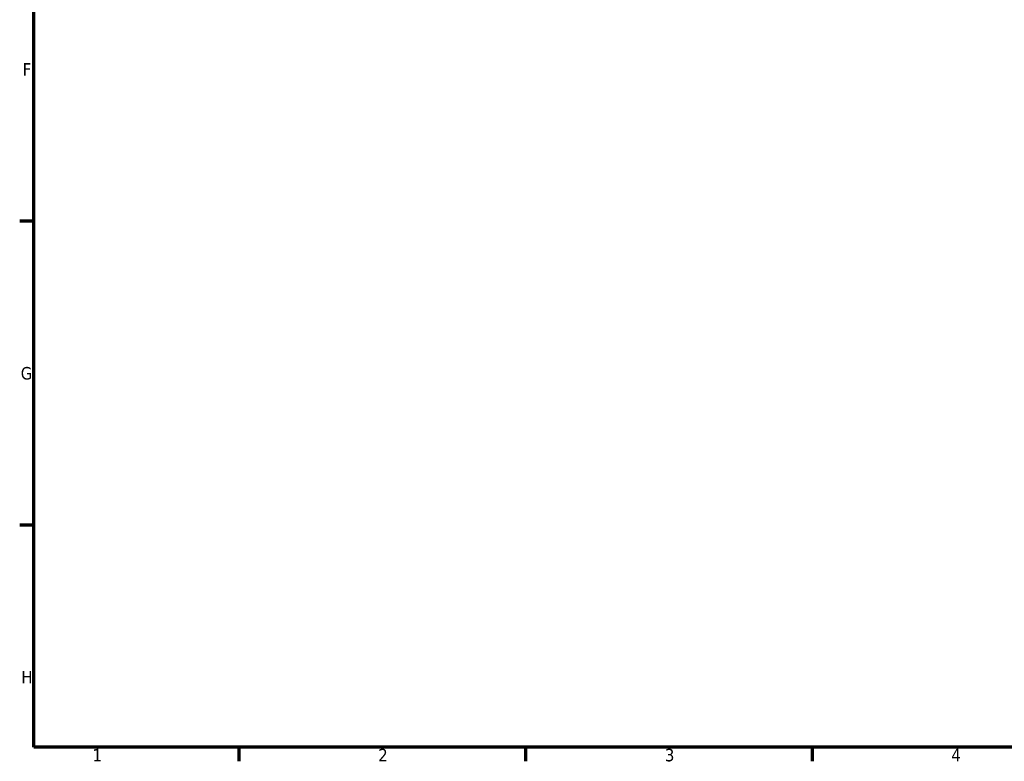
# Model space of a CAD drawing. Header units: millimetres. Extents: x 0 to 902, y -198 to 629.
# Tile 1 of 5: x 17 to 257, y 17 to 198. Entities that reach past the tile are written whole.
import ezdxf

# ---------------------------------------------------------------- set-up
doc = ezdxf.new("R2010")
doc.units = ezdxf.units.MM
doc.layers.add('Border (ANSI)', color=7, linetype='Continuous', lineweight=70)
doc.styles.add('Note Text (ANSI)', font='tahoma.ttf')

# ---------------------------------------------------------------- blocks, each defined once
blk = doc.blocks.new('Borders Default Border')
at = {"layer": 'Border (ANSI)'}
for p, q in [((20, 148.5000038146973), (16.55200004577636, 148.5000038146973)), ((20, 74.25000190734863), (16.55200004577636, 74.25000190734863)), ((70.08333206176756, 20), (70.08333206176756, 16.55200004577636)), ((140.1666641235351, 20), (140.1666641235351, 16.55200004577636)), ((210.2499961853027, 20), (210.2499961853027, 16.55200004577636))]:
    blk.add_line(p, q, dxfattribs=at)
at = {"layer": 'Border (ANSI)', "flags": 128}
blk.add_lwpolyline([(20, 20), (20, 574.000015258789), (820.999984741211, 574.000015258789), (820.999984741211, 20), (20, 20)], dxfattribs=at)
at = {"layer": 'Border (ANSI)', "char_height": 3.048000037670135, "attachment_point": 7, "style": 'Note Text (ANSI)'}
for s, insert in [('F', (17.28781862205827, 184.100999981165)), ('G', (16.81084813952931, 109.7917195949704)), ('H', (16.96548147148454, 35.600999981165)), ('1', (34.3540311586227, 16.55199996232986)), ('2', (104.2008390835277, 16.55199996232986)), ('3', (174.2597883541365, 16.48777954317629)), ('4', (244.2285165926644, 16.55199996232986))]:
    blk.add_mtext(s, dxfattribs=dict(at, insert=insert))

msp = doc.modelspace()

# ---------------------------------------------------------------- block references
msp.add_blockref('Borders Default Border', (0, 0))

doc.saveas('drawing.dxf')
